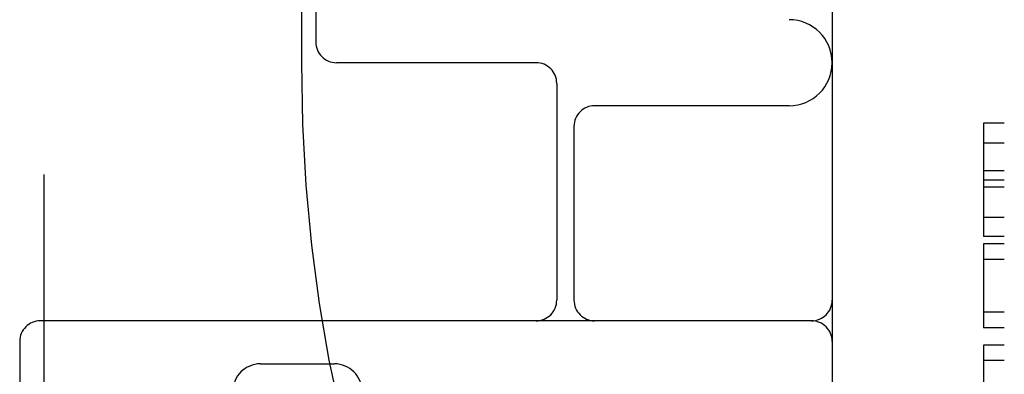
# Model space of a CAD drawing. Header units: inches. Extents: x 0 to 215, y 0 to 139.
# Tile 101 of 111: x 124.994 to 125.709, y 52.323 to 52.581. Entities that reach past the tile are written whole.
import ezdxf

# ---------------------------------------------------------------- set-up
doc = ezdxf.new("R2010")
doc.units = ezdxf.units.IN
doc.header["$LTSCALE"] = 11.804375
doc.header["$MEASUREMENT"] = 0
doc.linetypes.add('HIDDEN', pattern=[0.2, 0.1, -0.1])
doc.layers.add('DEFAULT_2', color=8, linetype='HIDDEN')

msp = doc.modelspace()

# ---------------------------------------------------------------- linework, layer by layer
at = {"layer": 'DEFAULT_2', "color": 8, "linetype": 'HIDDEN'}
for p, q in [((125.01102, 54.82896), (125.01102, 49.32845)), ((125.58352, 53.34678), (125.58352, 50.37678)), ((125.70852, 50.39178), (125.70852, 53.33178)), ((125.19806, 53.11178), (125.19806, 52.54928)), ((125.20852, 52.78428), (125.20852, 52.56428)), ((125.36852, 52.54928), (125.22352, 52.54928)), ((125.38352, 52.53428), (125.38352, 52.37678)), ((125.55227, 52.51803), (125.41102, 52.51803)), ((125.39602, 52.50303), (125.39602, 52.37678)), ((125.69352, 52.50544), (125.69352, 52.42293)), ((125.70852, 52.50544), (125.69352, 52.50544)), ((125.70852, 52.49095), (125.69352, 52.49095)), ((125.70852, 52.47075), (125.69352, 52.47075)), ((125.70852, 52.46406), (125.69352, 52.46406)), ((125.70852, 52.45884), (125.69352, 52.45884)), ((125.70852, 52.4368), (125.69352, 52.4368)), ((125.70852, 52.42293), (125.69352, 52.42293)), ((125.69352, 52.41777), (125.69352, 52.35669)), ((125.70852, 52.41777), (125.69352, 52.41777)), ((125.70852, 52.40641), (125.69352, 52.40641)), ((125.70852, 52.36804), (125.69352, 52.36804)), ((125.56852, 52.36178), (125.00852, 52.36178)), ((125.70852, 52.35669), (125.69352, 52.35669)), ((124.99352, 52.34678), (124.99352, 51.37678)), ((125.69352, 52.34398), (125.69352, 52.29112)), ((125.70852, 52.34398), (125.69352, 52.34398)), ((125.70852, 52.33293), (125.69352, 52.33293)), ((125.16843, 52.33053), (125.22198, 52.33053))]:
    msp.add_line(p, q, dxfattribs=at)
msp.add_lwpolyline([(125.19806, 52.54928), (125.19887, 52.50461), (125.2013, 52.46032), (125.20533, 52.41676), (125.21091, 52.3743), (125.21798, 52.33328), (125.22647, 52.29405), (125.23628, 52.25694), (125.24729, 52.22226), (125.25937, 52.19029), (125.27237, 52.16127), (125.28608, 52.13544), (125.30037, 52.11291), (125.31496, 52.09386), (125.32982, 52.07815), (125.34473, 52.06587), (125.35985, 52.05686), (125.37536, 52.05121), (125.39104, 52.04928)], dxfattribs=at)
for centre, radius, start, end in [((125.55227, 52.54928), 0.03125, 270, 90), ((125.22352, 52.56428), 0.015, 180, 270), ((125.36852, 52.53428), 0.015, 0, 90), ((125.41102, 52.50303), 0.015, 90, 180), ((125.36852, 52.37678), 0.015, 270, 360), ((125.41102, 52.37678), 0.015, 180, 270), ((125.56852, 52.37678), 0.015, 270, 360), ((125.00852, 52.34678), 0.015, 90, 180), ((125.56852, 52.34678), 0.015, 0, 90), ((125.16833, 52.31053), 0.02, 90, 180), ((125.22208, 52.31053), 0.02, 0, 90)]:
    msp.add_arc(centre, radius, start, end, dxfattribs=at)

doc.saveas('drawing.dxf')
